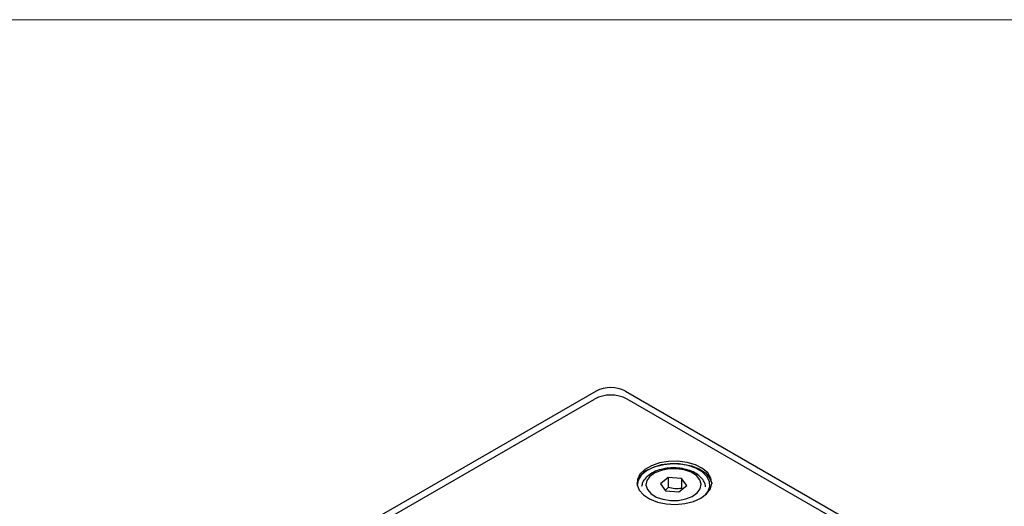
# Model space of a CAD drawing. Header units: millimetres. Extents: x 0 to 420, y 0 to 297.
# Tile 31 of 31: x 351 to 394, y 269 to 290. Entities that reach past the tile are written whole.
import ezdxf

# ---------------------------------------------------------------- set-up
doc = ezdxf.new("R2010")
doc.units = ezdxf.units.MM

msp = doc.modelspace()

# ---------------------------------------------------------------- linework, layer by layer
at = {"color": 7, "linetype": 'Continuous', "lineweight": 18}
msp.add_line((413, 290), (7, 290), dxfattribs=at)
at = {"color": 7, "linetype": 'Continuous', "lineweight": 25}
for p, q in [((375.82, 273.884), (344.213, 255.637)), ((377.093, 273.884), (389.821, 266.536)), ((333.889, 249.371), (375.75, 273.537)), ((389.043, 266.679), (377.164, 273.537)), ((378.95, 270.127), (378.607, 269.859)), ((378.607, 269.859), (378.837, 269.554)), ((379.524, 270.089), (378.95, 270.127)), ((378.95, 270.127), (378.95, 269.698)), ((379.754, 269.784), (379.524, 270.089)), ((379.524, 270.089), (379.524, 269.661)), ((378.95, 269.699), (378.822, 269.573)), ((378.837, 269.554), (379.411, 269.516)), ((379.411, 269.516), (379.754, 269.784))]:
    msp.add_line(p, q, dxfattribs=at)
at = {"color": 7, "linetype": 'Continuous', "lineweight": 25, "flags": 128}
for points in [[(380.363, 269.241), (380.613, 269.426), (380.775, 269.642), (380.839, 269.874), (380.8, 270.109), (380.662, 270.33), (380.433, 270.524), (380.128, 270.68), (379.765, 270.787), (379.367, 270.838), (378.96, 270.83), (378.569, 270.765), (378.218, 270.645), (377.93, 270.479), (377.723, 270.277), (377.609, 270.051), (377.597, 269.816), (377.685, 269.586), (377.87, 269.377), (378.14, 269.2), (378.477, 269.068), (378.86, 268.988), (379.265, 268.966), (379.668, 269.003), (380.042, 269.096), (380.363, 269.241)], [(380.545, 269.366), (380.664, 269.513), (380.75, 269.735), (380.737, 269.963), (380.627, 270.182), (380.426, 270.378), (380.147, 270.539), (379.807, 270.655), (379.428, 270.719), (379.034, 270.726), (378.648, 270.676), (378.296, 270.573), (378, 270.422), (377.778, 270.234), (377.645, 270.019), (377.608, 269.792), (377.612, 269.749)], [(378.065, 270.465), (378.387, 270.609), (378.761, 270.703), (379.163, 270.74), (379.569, 270.717), (379.952, 270.638), (380.289, 270.506), (380.558, 270.329), (380.743, 270.12), (380.832, 269.89), (380.837, 269.853)], [(379.316, 270.508), (378.975, 270.502), (378.651, 270.441), (378.37, 270.33), (378.155, 270.178), (378.022, 269.997), (377.984, 269.801), (378.042, 269.607), (378.193, 269.431), (378.423, 269.286), (378.715, 269.185), (379.045, 269.135), (379.386, 269.141), (379.71, 269.202), (379.991, 269.313), (380.206, 269.465), (380.338, 269.646), (380.377, 269.842), (380.319, 270.036), (380.168, 270.212), (379.937, 270.357), (379.645, 270.458), (379.316, 270.508)]]:
    msp.add_lwpolyline(points, dxfattribs=at)
at = {"color": 7, "linetype": 'Continuous', "lineweight": 25}
for centre, radius, start, end in [((376.457, 272.172), 1.537, 62.6097, 117.3903), ((376.457, 272.656), 1.383, 62.6097, 117.3904), ((378.421, 269.701), 0.843, 114.9373, 169.6267)]:
    msp.add_arc(centre, radius, start, end, dxfattribs=at)
for points, knots in [([(380.571, 269.731), (380.555, 269.803), (380.523, 269.95), (380.375, 270.143), (380.165, 270.31), (379.89, 270.44), (379.601, 270.516), (379.347, 270.546), (379.09, 270.553), (378.796, 270.526), (378.469, 270.44), (378.183, 270.304), (377.968, 270.127), (377.831, 269.933), (377.806, 269.799), (377.795, 269.739)], [0, 0, 0, 0, 0.074462, 0.151945, 0.233502, 0.31909, 0.405836, 0.464724, 0.510469, 0.596832, 0.683793, 0.771721, 0.861019, 0.938845, 1, 1, 1, 1]), ([(379.524, 269.661), (379.43, 269.645), (379.335, 269.637), (379.14, 269.649), (379.044, 269.67), (378.95, 269.698)], [0, 0, 0, 0, 0.5, 0.5, 1, 1, 1, 1])]:
    msp.add_open_spline(points, degree=3, knots=knots, dxfattribs=at)

doc.saveas('drawing.dxf')
